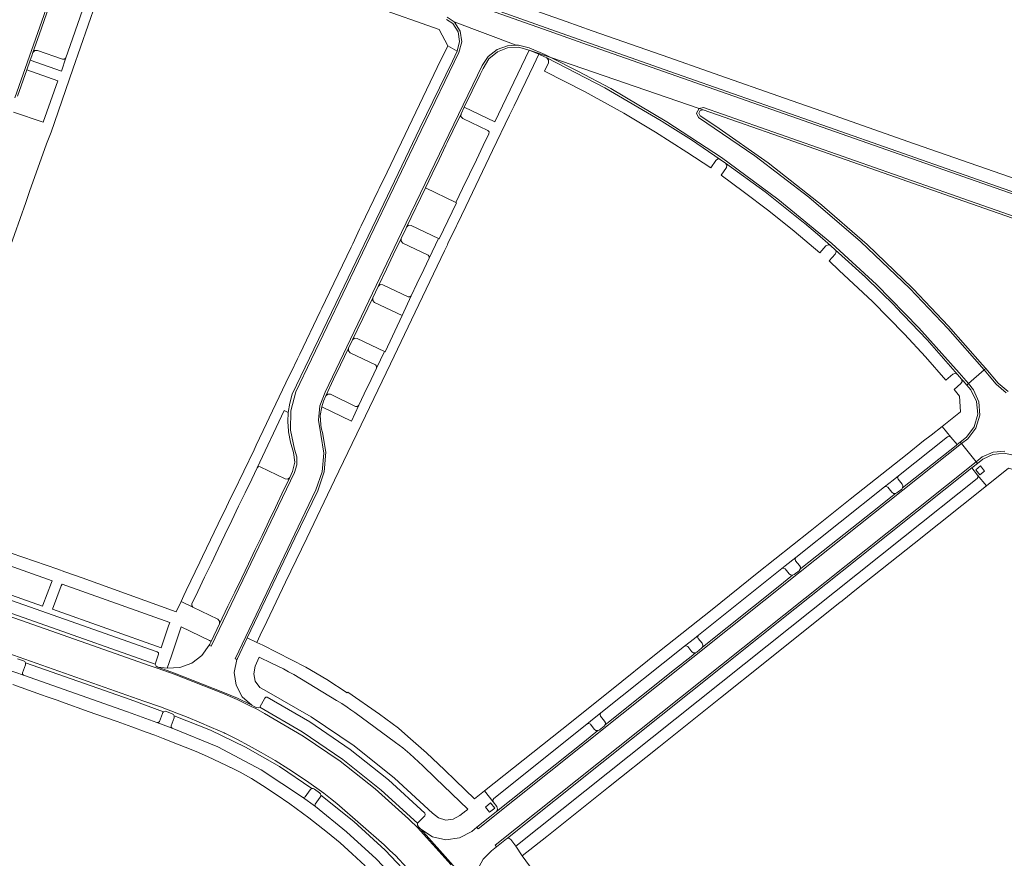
# Model space of a CAD drawing. Header units: metres. Extents: x 166325 to 190320, y 381923 to 404576.
# Tile 147 of 256: x 167646 to 167803, y 387512 to 387645. Entities that reach past the tile are written whole.
import ezdxf

# ---------------------------------------------------------------- set-up
doc = ezdxf.new("R2010")
doc.units = ezdxf.units.M
for name, color, linetype, lineweight in [('B-WE-VH-VERHARDING_ASFALT-GV', 8, 'Continuous', 18), ('B-WE-VH-VERHARDING_BETON-GV', 8, 'Continuous', 18), ('B-WE-VH-VERHARDING_BETONSTRAATSTEEN-GV', 8, 'Continuous', 18)]:
    doc.layers.add(name, color=color, linetype=linetype, lineweight=lineweight)

msp = doc.modelspace()

# ---------------------------------------------------------------- linework, layer by layer
at = {"layer": 'B-WE-VH-VERHARDING_ASFALT-GV', "flags": 128}
for points in [[(167714.88, 387510.555), (167709.514, 387516.494), (167708.266, 387517.73), (167708.067, 387517.898), (167702.768, 387522.662), (167697.164, 387527.062), (167691.278, 387531.078), (167685.137, 387534.693), (167683.725, 387535.462), (167683.013, 387535.806), (167680.738, 387536.916), (167678.411, 387537.911), (167670.701, 387540.938), (167667.985, 387541.897), (167666.894, 387542.272), (167650.145, 387548.165), (167631.453, 387554.741)], [(167629.636, 387549.391), (167665.875, 387536.654), (167668.506, 387535.729), (167671.121, 387534.762), (167672.918, 387534.057), (167674.697, 387533.31), (167676.681, 387532.448), (167678.665, 387531.585), (167678.834, 387531.51), (167679.002, 387531.434), (167679.867, 387531.022), (167680.721, 387530.588), (167682.67, 387529.548), (167684.607, 387528.487), (167686.837, 387527.194), (167689.018, 387525.821), (167691.821, 387523.928), (167694.571, 387521.957), (167695.621, 387521.154), (167696.644, 387520.317), (167700.45, 387517.06), (167704.227, 387513.769), (167705.091, 387512.849), (167706.042, 387512.018), (167707.903, 387510.009)]]:
    msp.add_lwpolyline(points, dxfattribs=at)
at = {"layer": 'B-WE-VH-VERHARDING_BETON-GV', "flags": 128}
for points in [[(167806.81, 387616.689), (167775.126, 387627.825), (167736.663, 387641.3), (167730.527, 387643.499), (167716.168, 387648.61)], [(167714.257, 387645.707), (167715.389, 387644.953), (167725.241, 387641.246), (167725.632, 387641.267), (167727.346, 387640.83), (167729.819, 387639.757), (167730.806, 387639.267), (167754.444, 387631.166), (167755.153, 387631.32), (167797.559, 387616.458), (167840.874, 387601.274)]]:
    msp.add_lwpolyline(points, dxfattribs=at)
at = {"layer": 'B-WE-VH-VERHARDING_BETONSTRAATSTEEN-GV', "flags": 128}
for points in [[(167645.294, 387632.88), (167655.585, 387662.182)], [(167655.585, 387662.182), (167645.294, 387632.88)], [(167716.168, 387648.61), (167730.527, 387643.499), (167736.663, 387641.3), (167775.126, 387627.825), (167806.81, 387616.689)], [(167716.283, 387648.941), (167732.446, 387643.164), (167750.849, 387636.682), (167775.072, 387628.196), (167796.887, 387620.545), (167815.563, 387613.983)], [(167815.563, 387613.983), (167796.887, 387620.545), (167775.072, 387628.196), (167750.849, 387636.682), (167732.446, 387643.164), (167716.283, 387648.941)], [(167805.169, 387619.817), (167792.634, 387624.205), (167788.792, 387625.543), (167774.201, 387630.654), (167769.156, 387632.436), (167755.804, 387637.104), (167749.779, 387639.214), (167737.4, 387643.564), (167733.245, 387645.047), (167721.596, 387649.174)], [(167644.352, 387608.535), (167647.05, 387616.159), (167647.656, 387617.94), (167650.35, 387625.535), (167651.067, 387627.384), (167654.548, 387637.441), (167658.226, 387647.957)], [(167645.734, 387633.119), (167647.205, 387637.33), (167647.751, 387638.871), (167647.997, 387639.572), (167648.18, 387640.088), (167649.17, 387642.912), (167649.976, 387645.197), (167650.781, 387647.473)], [(167702.715, 387647.384), (167712.976, 387643.75), (167714.344, 387641.131), (167715.844, 387640.3), (167716.246, 387641.816), (167716.004, 387643.365), (167715.158, 387644.686), (167714.136, 387645.365)], [(167655.699, 387645.774), (167654.898, 387643.49), (167654.097, 387641.206), (167653.402, 387639.224), (167652.713, 387637.117), (167647.751, 387638.871), (167647.205, 387637.33), (167652.164, 387635.575), (167649.827, 387628.951), (167645.087, 387630.59)], [(167714.136, 387645.365), (167715.158, 387644.686), (167716.004, 387643.365), (167716.246, 387641.816), (167715.844, 387640.3), (167715.087, 387638.723), (167709.917, 387628.002), (167703.56, 387614.781), (167697.207, 387601.52), (167689.549, 387585.587), (167689.143, 387584.143), (167688.907, 387582.661), (167688.844, 387581.218), (167688.943, 387579.778), (167688.956, 387579.624), (167689.243, 387577.936), (167689.736, 387576.297), (167689.966, 387574.76), (167689.589, 387573.252), (167689.168, 387572.33), (167687.904, 387569.688), (167686.872, 387567.531), (167685.829, 387565.351), (167685.558, 387564.785), (167684.74, 387563.088), (167683.655, 387560.834), (167682.567, 387558.576), (167681.477, 387556.313), (167680.381, 387554.038), (167679.292, 387551.778), (167677.947, 387548.985), (167676.607, 387546.186), (167676.391, 387545.741), (167676.308, 387545.564), (167676.614, 387545.428), (167689.905, 387573.099), (167690.269, 387574.321), (167690.274, 387575.595), (167689.921, 387576.82), (167689.261, 387579.86), (167689.333, 387582.971), (167690.133, 387585.977), (167710.134, 387627.651), (167716.136, 387640.111), (167716.596, 387641.774), (167716.341, 387643.48), (167715.416, 387644.936), (167715.389, 387644.953), (167714.257, 387645.707)], [(167803.42, 387585.812), (167801.821, 387587.217), (167800.742, 387588.507), (167799.943, 387589.467), (167797.4, 387587.29), (167798.204, 387586.308), (167799.092, 387584.364), (167799.235, 387582.231), (167798.616, 387580.186), (167797.314, 387578.491), (167796.32, 387577.713), (167798.631, 387574.801), (167799.6, 387575.591), (167801.341, 387576.342), (167803.23, 387576.506)], [(167803.756, 387586.014), (167802.167, 387587.374), (167800.192, 387589.68), (167799.943, 387589.467), (167800.742, 387588.507), (167801.821, 387587.217), (167803.42, 387585.812)], [(167803.23, 387576.506), (167801.341, 387576.342), (167799.6, 387575.591), (167798.631, 387574.801), (167798.839, 387574.539), (167799.712, 387575.23), (167801.322, 387575.975), (167803.085, 387576.173), (167804.82, 387575.805)], [(167631.884, 387557.225), (167668.007, 387544.523), (167668.189, 387544.374), (167668.203, 387544.14), (167667.681, 387542.548), (167667.812, 387542.259), (167668.08, 387542.09), (167669.616, 387541.927), (167670.27, 387543.861), (167671.841, 387548.508), (167676.352, 387546.31), (167676.607, 387546.186), (167677.947, 387548.985), (167677.952, 387549.411), (167677.664, 387549.725), (167673.689, 387551.66), (167671.813, 387552.56), (167671.016, 387550.899), (167656.032, 387556.333), (167653.288, 387557.285), (167652.156, 387557.682), (167644.728, 387560.229)], [(167715.206, 387510.465), (167710.05, 387516.24), (167709.864, 387516.434), (167709.677, 387516.628), (167709.529, 387516.898), (167709.532, 387517.205), (167703.751, 387522.483), (167697.612, 387527.341), (167691.147, 387531.755), (167684.387, 387535.703), (167684.112, 387535.583), (167683.815, 387535.627), (167683.459, 387535.798), (167683.115, 387535.993), (167680.826, 387537.105), (167678.489, 387538.11), (167670.772, 387541.139), (167668.08, 387542.09), (167667.812, 387542.259), (167667.681, 387542.548), (167630.911, 387555.496)], [(167631.453, 387554.741), (167650.145, 387548.165), (167666.894, 387542.272), (167667.985, 387541.897), (167670.701, 387540.938), (167678.411, 387537.911), (167680.738, 387536.916), (167683.013, 387535.806), (167683.725, 387535.462), (167685.137, 387534.693), (167691.278, 387531.078), (167697.164, 387527.062), (167702.768, 387522.662), (167708.067, 387517.898), (167708.266, 387517.73), (167709.514, 387516.494), (167714.88, 387510.555)], [(167707.903, 387510.009), (167706.042, 387512.018), (167705.091, 387512.849), (167704.227, 387513.769), (167700.45, 387517.06), (167696.644, 387520.317), (167695.621, 387521.154), (167694.571, 387521.957), (167691.821, 387523.928), (167689.018, 387525.821), (167686.837, 387527.194), (167684.607, 387528.487), (167682.67, 387529.548), (167680.721, 387530.588), (167679.867, 387531.022), (167679.002, 387531.434), (167678.834, 387531.51), (167678.665, 387531.585), (167676.681, 387532.448), (167674.697, 387533.31), (167672.918, 387534.057), (167671.121, 387534.762), (167668.506, 387535.729), (167665.875, 387536.654), (167629.636, 387549.391)], [(167645.723, 387543.423), (167646.664, 387543.093), (167646.879, 387542.972), (167647.003, 387542.758), (167663.68, 387536.905), (167669.029, 387534.95), (167669.25, 387535.031), (167669.485, 387535.008), (167670.406, 387534.639), (167670.592, 387534.501), (167670.704, 387534.299), (167676.5, 387532.021), (167682.111, 387529.322), (167687.508, 387526.215), (167692.661, 387522.719), (167692.89, 387522.733), (167693.1, 387522.642), (167693.907, 387522.06), (167694.062, 387521.878), (167694.116, 387521.646), (167699.382, 387517.443), (167704.341, 387512.882), (167708.97, 387507.987)], [(167702.91, 387511.531), (167698.22, 387515.84), (167693.258, 387519.833), (167691.168, 387521.352), (167684.609, 387525.68), (167677.662, 387529.353), (167670.391, 387532.334), (167667.968, 387533.249), (167665.61, 387534.12), (167663.241, 387534.963), (167646.684, 387540.787), (167644.232, 387541.647)], [(167644.998, 387539.286), (167649.564, 387537.668), (167650.426, 387537.362), (167651.062, 387537.137), (167652.032, 387536.793), (167652.738, 387536.543), (167657.162, 387534.975), (167658.212, 387534.603), (167661.459, 387533.448), (167661.628, 387533.388), (167663.944, 387532.566), (167666.252, 387531.723), (167667.642, 387531.222), (167668.937, 387530.715), (167671.524, 387529.701), (167672.477, 387529.328), (167674.24, 387528.606), (167676.017, 387527.827), (167679.056, 387526.414), (167679.499, 387526.194), (167679.708, 387526.09), (167679.757, 387526.066), (167680.361, 387525.764), (167681.22, 387525.326), (167683.021, 387524.294), (167684.796, 387523.218), (167687, 387521.792), (167689.141, 387520.269), (167692.207, 387518.052), (167695.188, 387515.722), (167697.164, 387514.053), (167699.096, 387512.332), (167701.176, 387510.374)], [(167729.597, 387507.441), (167726.227, 387512.001), (167725.204, 387513.538), (167724.416, 387514.578), (167724.091, 387514.781), (167723.721, 387514.679), (167722.134, 387513.413), (167721.321, 387512.813), (167719.975, 387511.476)]]:
    msp.add_lwpolyline(points, dxfattribs=at)
for points in [[(167652.609, 387652.666), (167651.587, 387649.771), (167650.781, 387647.473), (167649.976, 387645.197), (167649.17, 387642.912), (167648.18, 387640.088), (167648.469, 387640.388), (167648.886, 387640.399), (167652.91, 387638.997), (167653.198, 387639.019), (167653.402, 387639.224), (167654.097, 387641.206), (167654.898, 387643.49), (167655.699, 387645.774), (167656.497, 387648.051), (167657.206, 387650.073), (167657.189, 387650.372), (167656.962, 387650.568), (167652.951, 387651.955), (167652.638, 387652.242)], [(167669.616, 387541.927), (167668.08, 387542.09), (167670.772, 387541.139), (167678.489, 387538.11), (167680.826, 387537.105), (167683.115, 387535.993), (167681.563, 387537.367), (167680.581, 387539.192), (167680.289, 387541.244), (167680.724, 387543.271), (167680.427, 387543.426), (167693.295, 387570.352), (167694.307, 387573.198), (167694.591, 387576.206), (167694.129, 387579.191), (167693.707, 387581.465), (167693.93, 387583.768), (167694.78, 387585.919), (167706.996, 387611.373), (167719.824, 387637.99), (167720.821, 387639.451), (167722.211, 387640.544), (167723.866, 387641.169), (167725.241, 387641.246), (167715.389, 387644.953), (167715.416, 387644.936), (167716.341, 387643.48), (167716.596, 387641.774), (167716.136, 387640.111), (167710.134, 387627.651), (167690.133, 387585.977), (167689.333, 387582.971), (167689.261, 387579.86), (167689.921, 387576.82), (167690.274, 387575.595), (167690.269, 387574.321), (167689.905, 387573.099), (167676.614, 387545.428), (167676.308, 387545.564), (167675.12, 387543.942), (167673.512, 387542.733), (167671.624, 387542.042)], [(167673.689, 387551.66), (167673.508, 387551.884), (167673.514, 387552.172), (167674.46, 387554.147), (167675.548, 387556.402), (167676.639, 387558.676), (167677.725, 387560.936), (167678.815, 387563.197), (167679.907, 387565.469), (167680.993, 387567.726), (167682.034, 387569.892), (167683.082, 387572.071), (167683.947, 387573.871), (167688.258, 387582.999), (167688.907, 387582.661), (167689.143, 387584.143), (167689.549, 387585.587), (167697.207, 387601.52), (167703.56, 387614.781), (167709.917, 387628.002), (167715.087, 387638.723), (167715.844, 387640.3), (167714.344, 387641.131), (167713.607, 387639.621), (167713.263, 387638.916), (167704.662, 387620.991), (167703.421, 387618.388), (167703.262, 387618.054), (167700.548, 387612.442), (167700.283, 387611.892), (167699.186, 387609.588), (167698.931, 387609.055), (167695.495, 387601.874), (167694.846, 387600.52), (167694.264, 387599.321), (167694.011, 387598.764), (167690.743, 387591.969), (167690.395, 387591.249), (167689.371, 387589.106), (167689.074, 387588.519), (167685.861, 387581.808), (167685.421, 387580.901), (167683.8, 387577.491), (167683.458, 387576.743), (167680.15, 387569.921), (167679.71, 387569.005), (167678.73, 387566.97), (167678.39, 387566.258), (167675.235, 387559.704), (167674.811, 387558.804), (167672.641, 387554.294), (167672.26, 387553.491), (167671.813, 387552.56)], [(167727.358, 387640.449), (167730.806, 387639.267), (167729.819, 387639.757), (167727.346, 387640.83), (167725.632, 387641.267), (167725.241, 387641.246), (167723.866, 387641.169), (167722.211, 387640.544), (167720.821, 387639.451), (167719.824, 387637.99), (167706.996, 387611.373), (167694.78, 387585.919), (167693.93, 387583.768), (167693.707, 387581.465), (167694.129, 387579.191), (167694.591, 387576.206), (167694.307, 387573.198), (167693.295, 387570.352), (167680.427, 387543.426), (167680.724, 387543.271), (167680.808, 387543.463), (167682.368, 387546.729), (167689.974, 387562.649), (167693.607, 387570.196), (167694.628, 387573.206), (167694.89, 387576.375), (167694.379, 387579.512), (167694.233, 387580.05), (167694.129, 387580.598), (167694.094, 387580.754), (167694.025, 387582.179), (167694.238, 387583.59), (167694.526, 387584.48), (167694.886, 387585.343), (167696.151, 387587.983), (167697.248, 387590.271), (167698.524, 387592.933), (167699.165, 387594.259), (167700.806, 387597.673), (167702.409, 387600.976), (167703.27, 387602.79), (167704.578, 387605.533), (167705.67, 387607.817), (167706.929, 387610.442), (167707.653, 387611.958), (167707.783, 387612.244), (167710.786, 387618.499), (167711.859, 387620.729), (167712.957, 387623.012), (167714.051, 387625.292), (167714.262, 387625.725), (167715.158, 387627.587), (167716.465, 387630.305), (167716.983, 387631.377), (167719.514, 387636.587), (167719.981, 387637.554), (167720.909, 387639.051), (167722.261, 387640.179), (167723.901, 387640.823), (167725.66, 387640.916)], [(167728.855, 387639.806), (167727.358, 387640.449), (167721.882, 387629.013), (167716.983, 387631.377), (167716.465, 387630.305), (167716.445, 387629.872), (167716.736, 387629.551), (167720.74, 387627.644), (167720.943, 387627.427), (167720.921, 387627.131), (167720.011, 387625.238), (167718.913, 387622.956), (167717.819, 387620.679), (167716.723, 387618.4), (167715.651, 387616.171), (167715.759, 387616.119), (167713, 387610.374), (167712.892, 387610.426), (167711.388, 387607.272), (167710.524, 387605.474), (167709.427, 387603.189), (167708.521, 387601.303), (167707.071, 387598.144), (167704.371, 387592.368), (167704.263, 387592.42), (167702.996, 387589.773), (167702.116, 387587.938), (167701.015, 387585.641), (167700.153, 387583.843), (167699.003, 387581.316), (167694.238, 387583.59), (167694.025, 387582.179), (167694.094, 387580.754), (167694.129, 387580.598), (167694.233, 387580.05), (167694.379, 387579.512), (167694.89, 387576.375), (167694.628, 387573.206), (167693.607, 387570.196), (167689.974, 387562.649), (167682.368, 387546.729), (167683.875, 387546.009), (167684.435, 387547.174), (167685.489, 387549.361), (167688.48, 387555.618), (167691.85, 387562.627), (167696.271, 387571.869), (167700.516, 387580.703), (167705.196, 387590.437), (167709.14, 387598.701), (167713.818, 387608.455), (167714.289, 387609.428), (167714.383, 387609.629), (167715.759, 387612.464), (167715.846, 387612.654), (167717.234, 387615.542), (167721.515, 387624.451), (167724.225, 387630.09), (167724.942, 387631.594), (167728.034, 387638.032)], [(167728.855, 387639.806), (167729.68, 387639.445), (167730.172, 387639.222), (167739.424, 387634.449), (167748.41, 387629.191), (167748.556, 387629.087), (167753.234, 387626.133), (167757.82, 387623.037), (167758.669, 387622.455), (167764.99, 387617.841), (167771.12, 387612.977), (167771.245, 387612.875), (167773.341, 387611.133), (167775.386, 387609.332), (167776.144, 387608.645), (167780.97, 387604.235), (167785.656, 387599.675), (167785.797, 387599.546), (167790.847, 387594.251), (167795.686, 387588.763), (167796.325, 387588.017), (167796.564, 387587.741), (167797.137, 387587.065), (167797.4, 387587.29), (167795.945, 387588.993), (167789.507, 387596.191), (167782.728, 387603.069), (167775.625, 387609.612), (167767.024, 387616.722), (167758.044, 387623.347), (167749.319, 387629.03), (167740.353, 387634.326), (167735.128, 387637.123), (167730.806, 387639.267), (167727.358, 387640.449)], [(167729.786, 387637.127), (167736.162, 387633.888), (167742.415, 387630.419), (167747.491, 387627.38), (167752.48, 387624.202), (167756.313, 387621.671), (167757.118, 387622.888), (167757.438, 387623.107), (167757.82, 387623.037), (167753.234, 387626.133), (167748.556, 387629.087), (167748.41, 387629.191), (167739.424, 387634.449), (167730.172, 387639.222), (167730.439, 387638.889), (167730.414, 387638.463)], [(167754.444, 387631.166), (167730.806, 387639.267), (167735.128, 387637.123), (167740.353, 387634.326), (167749.319, 387629.03), (167758.044, 387623.347), (167767.024, 387616.722), (167775.625, 387609.612), (167782.728, 387603.069), (167789.507, 387596.191), (167795.945, 387588.993), (167797.4, 387587.29), (167799.943, 387589.467), (167794.13, 387596.06), (167788.073, 387602.431), (167780.216, 387609.933), (167771.96, 387616.995), (167763.332, 387623.595), (167754.356, 387629.715), (167754.02, 387630.437)], [(167755.104, 387630.94), (167754.444, 387631.166), (167754.02, 387630.437), (167754.356, 387629.715), (167763.332, 387623.595), (167771.96, 387616.995), (167780.216, 387609.933), (167788.073, 387602.431), (167794.13, 387596.06), (167799.943, 387589.467), (167800.192, 387589.68), (167799.656, 387590.305), (167794.239, 387596.458), (167788.599, 387602.407), (167788.486, 387602.52), (167781.231, 387609.475), (167773.64, 387616.061), (167773.507, 387616.168), (167765.473, 387622.468), (167757.131, 387628.352), (167754.597, 387629.973), (167754.387, 387630.421), (167754.616, 387630.858)], [(167755.104, 387630.94), (167773.967, 387624.335), (167795.637, 387616.758), (167814.326, 387610.207), (167832.796, 387603.734), (167845.748, 387599.182), (167849.65, 387597.81), (167852.402, 387596.826), (167853.172, 387596.508), (167853.151, 387596.618), (167852.52, 387597.153), (167845.861, 387599.509), (167840.874, 387601.274), (167797.559, 387616.458), (167755.153, 387631.32), (167754.444, 387631.166)], [(167716.465, 387630.305), (167715.158, 387627.587), (167714.262, 387625.725), (167714.051, 387625.292), (167712.957, 387623.012), (167711.859, 387620.729), (167710.786, 387618.499), (167715.651, 387616.171), (167716.723, 387618.4), (167717.819, 387620.679), (167718.913, 387622.956), (167720.011, 387625.238), (167720.921, 387627.131), (167720.943, 387627.427), (167720.74, 387627.644), (167716.736, 387629.551), (167716.445, 387629.872)], [(167757.948, 387620.533), (167761.49, 387617.94), (167765.592, 387614.836), (167769.588, 387611.598), (167773.712, 387608.162), (167774.663, 387609.256), (167775.009, 387609.438), (167775.386, 387609.332), (167773.341, 387611.133), (167771.245, 387612.875), (167771.12, 387612.977), (167764.99, 387617.841), (167758.669, 387622.455), (167758.876, 387622.127), (167758.794, 387621.748)], [(167712.892, 387610.426), (167713, 387610.374), (167715.759, 387616.119), (167715.651, 387616.171), (167710.786, 387618.499), (167707.783, 387612.244), (167708.105, 387612.531), (167708.536, 387612.504)], [(167703.27, 387602.79), (167703.591, 387603.069), (167704.015, 387603.038), (167708.012, 387601.11), (167708.304, 387601.108), (167708.521, 387601.303), (167709.427, 387603.189), (167710.524, 387605.474), (167711.388, 387607.272), (167711.399, 387607.558), (167711.202, 387607.766), (167707.205, 387609.684), (167706.908, 387610.005), (167706.929, 387610.442), (167705.67, 387607.817), (167704.578, 387605.533)], [(167795.686, 387588.763), (167790.847, 387594.251), (167785.797, 387599.546), (167785.656, 387599.675), (167780.97, 387604.235), (167776.144, 387608.645), (167776.306, 387608.295), (167776.162, 387607.937), (167775.179, 387606.847), (167776.792, 387605.346), (167782.09, 387600.366), (167787.192, 387595.187), (167790.542, 387591.548), (167793.813, 387587.839), (167794.949, 387588.816), (167795.328, 387588.94)], [(167699.165, 387594.259), (167699.485, 387594.53), (167699.903, 387594.492), (167704.263, 387592.42), (167704.371, 387592.368), (167707.071, 387598.144), (167702.683, 387600.223), (167702.387, 387600.542), (167702.409, 387600.976), (167700.806, 387597.673)], [(167698.524, 387592.933), (167697.248, 387590.271), (167696.151, 387587.983), (167694.886, 387585.343), (167695.218, 387585.612), (167695.645, 387585.601), (167699.648, 387583.659), (167699.939, 387583.646), (167700.153, 387583.843), (167701.015, 387585.641), (167702.116, 387587.938), (167702.996, 387589.773), (167703.003, 387590.052), (167702.813, 387590.257), (167698.8, 387592.194), (167698.505, 387592.505)], [(167795.595, 387577.567), (167796.112, 387577.975), (167797.097, 387578.752), (167798.34, 387580.402), (167798.904, 387582.389), (167798.712, 387584.446), (167797.79, 387586.295), (167797.137, 387587.065), (167796.564, 387587.741), (167796.325, 387588.017), (167796.429, 387587.632), (167796.224, 387587.289), (167795.111, 387586.352), (167795.994, 387585.293), (167796.119, 387582.784), (167793.197, 387580.463), (167794.622, 387578.742)], [(167797.137, 387587.065), (167797.79, 387586.295), (167798.712, 387584.446), (167798.904, 387582.389), (167798.34, 387580.402), (167797.097, 387578.752), (167796.112, 387577.975), (167796.32, 387577.713), (167797.314, 387578.491), (167798.616, 387580.186), (167799.235, 387582.231), (167799.092, 387584.364), (167798.204, 387586.308), (167797.4, 387587.29)], [(167738.787, 387534.781), (167752.127, 387545.419), (167753.694, 387546.665), (167754.347, 387547.184), (167767.63, 387557.796), (167768.159, 387558.212), (167769.88, 387559.568), (167784.031, 387570.818), (167785.392, 387571.909), (167786.243, 387572.591), (167794.082, 387578.819), (167794.369, 387578.898), (167794.622, 387578.742), (167793.197, 387580.463), (167791.471, 387579.092), (167790.252, 387578.137), (167787.622, 387576.045), (167778.565, 387568.84), (167772.166, 387563.766), (167763.718, 387557.039), (167756.512, 387551.269), (167748.139, 387544.603), (167740.185, 387538.254), (167732.528, 387532.141), (167726.382, 387527.246), (167720.227, 387522.344), (167721.618, 387520.598), (167721.547, 387520.888), (167721.699, 387521.145), (167736.558, 387532.988), (167737.118, 387533.439)], [(167710.05, 387516.24), (167715.206, 387510.465), (167716.43, 387508.887), (167719.95, 387504.348), (167719.094, 387506.041), (167718.804, 387507.916), (167719.107, 387509.789), (167719.975, 387511.476), (167721.321, 387512.813), (167722.134, 387513.413), (167721.922, 387513.686), (167784.43, 387563.491), (167798.631, 387574.801), (167796.32, 387577.713), (167770.562, 387557.248), (167719.219, 387516.315), (167719.008, 387516.584), (167718.182, 387515.89), (167716.239, 387514.84), (167714.05, 387514.539), (167711.896, 387515.027)], [(167796.32, 387577.713), (167796.112, 387577.975), (167795.595, 387577.567), (167795.439, 387577.429), (167786.916, 387570.671), (167786.764, 387570.463), (167785.969, 387569.852), (167785.764, 387569.746), (167785.237, 387569.33), (167782.103, 387566.855), (167770.962, 387558.009), (167770.554, 387557.685), (167770.395, 387557.459), (167769.609, 387556.834), (167769.347, 387556.729), (167767.05, 387554.885), (167754.992, 387545.278), (167754.849, 387545.094), (167754.073, 387544.458), (167753.855, 387544.351), (167753.166, 387543.798), (167750.526, 387541.682), (167739.973, 387533.289), (167739.445, 387532.869), (167739.306, 387532.682), (167738.523, 387532.052), (167738.29, 387531.948), (167736.15, 387530.237), (167722.107, 387519.068), (167721.059, 387518.219), (167719.008, 387516.584), (167719.219, 387516.315), (167770.562, 387557.248)], [(167795.595, 387577.567), (167794.622, 387578.742), (167794.369, 387578.898), (167794.082, 387578.819), (167786.243, 387572.591), (167786.114, 387572.329), (167786.202, 387572.05), (167786.828, 387571.266), (167786.945, 387570.979), (167786.916, 387570.671), (167795.439, 387577.429)], [(167807.19, 387570.653), (167808.738, 387571.855), (167807.518, 387573.571), (167806.35, 387574.906), (167804.82, 387575.805), (167803.085, 387576.173), (167801.322, 387575.975), (167799.712, 387575.23), (167798.839, 387574.539), (167797.959, 387573.844), (167798.878, 387572.715), (167800.284, 387570.987), (167803.816, 387573.796), (167805.252, 387573.363)], [(167798.631, 387574.801), (167784.43, 387563.491), (167721.922, 387513.686), (167722.134, 387513.413), (167723.721, 387514.679), (167723.89, 387514.822), (167738.953, 387526.814), (167753.13, 387538.121), (167769.703, 387551.365), (167784.812, 387563.365), (167797.959, 387573.844), (167798.839, 387574.539)], [(167677.947, 387548.985), (167679.292, 387551.778), (167680.381, 387554.038), (167681.477, 387556.313), (167682.567, 387558.576), (167683.655, 387560.834), (167684.74, 387563.088), (167685.558, 387564.785), (167685.829, 387565.351), (167686.872, 387567.531), (167687.904, 387569.688), (167689.168, 387572.33), (167688.845, 387572.046), (167688.417, 387572.082), (167684.444, 387574.043), (167684.162, 387574.055), (167683.947, 387573.871), (167683.082, 387572.071), (167682.034, 387569.892), (167680.993, 387567.726), (167679.907, 387565.469), (167678.815, 387563.197), (167677.725, 387560.936), (167676.639, 387558.676), (167675.548, 387556.402), (167674.46, 387554.147), (167673.514, 387552.172), (167673.508, 387551.884), (167673.689, 387551.66), (167677.664, 387549.725), (167677.952, 387549.411)], [(167725.204, 387513.538), (167787.04, 387562.807), (167798.815, 387572.15), (167798.957, 387572.42), (167798.878, 387572.715), (167797.959, 387573.844), (167784.812, 387563.365), (167769.703, 387551.365), (167753.13, 387538.121), (167738.953, 387526.814), (167723.89, 387514.822), (167723.721, 387514.679), (167724.091, 387514.781), (167724.416, 387514.578)], [(167799.314, 387574.151), (167799.958, 387573.329), (167799.219, 387572.727), (167798.575, 387573.549)], [(167726.227, 387512.001), (167730.159, 387515.086), (167740.003, 387522.931), (167748.03, 387529.333), (167757.879, 387537.195), (167764.907, 387542.804), (167775.646, 387551.369), (167776.908, 387552.379), (167777.248, 387552.641), (167779.578, 387554.513), (167788.737, 387561.805), (167800.284, 387570.987), (167798.878, 387572.715), (167798.957, 387572.42), (167798.815, 387572.15), (167787.04, 387562.807), (167725.204, 387513.538)], [(167769.88, 387559.568), (167769.747, 387559.317), (167769.832, 387559.046), (167770.463, 387558.276), (167770.601, 387557.995), (167770.554, 387557.685), (167770.962, 387558.009), (167782.103, 387566.855), (167785.237, 387569.33), (167785.764, 387569.746), (167785.434, 387569.765), (167785.172, 387569.966), (167784.542, 387570.751), (167784.3, 387570.889), (167784.031, 387570.818)], [(167649.78, 387551.972), (167649.719, 387551.813), (167632.24, 387557.974), (167633.6, 387561.805), (167628.725, 387563.536), (167628.822, 387563.82), (167651.259, 387555.853), (167651.152, 387555.572)], [(167667.681, 387542.548), (167668.203, 387544.14), (167668.189, 387544.374), (167668.007, 387544.523), (167631.884, 387557.225), (167631.649, 387557.21), (167631.49, 387557.036), (167630.911, 387555.496)], [(167754.992, 387545.278), (167767.05, 387554.885), (167769.347, 387556.729), (167769.039, 387556.774), (167768.79, 387556.962), (167768.165, 387557.742), (167767.908, 387557.876), (167767.63, 387557.796), (167754.347, 387547.184), (167754.213, 387546.928), (167754.298, 387546.651), (167754.928, 387545.874), (167755.051, 387545.586)], [(167652.706, 387555.02), (167652.819, 387555.314), (167670.003, 387549.206), (167669.903, 387548.907), (167669.822, 387548.665), (167668.651, 387545.166), (167651.285, 387551.318)], [(167691.724, 387542.051), (167684.865, 387545.557), (167684.371, 387545.784), (167683.875, 387546.009), (167682.368, 387546.729), (167680.808, 387543.463), (167680.724, 387543.271), (167680.289, 387541.244), (167680.581, 387539.192), (167681.563, 387537.367), (167683.115, 387535.993), (167683.459, 387535.798), (167683.815, 387535.627), (167684.112, 387535.583), (167684.387, 387535.703), (167685.175, 387537.134), (167685.343, 387537.287), (167685.569, 387537.267), (167692.324, 387533.341), (167698.782, 387528.941), (167704.908, 387524.091), (167710.672, 387518.816), (167710.765, 387518.602), (167710.679, 387518.386), (167709.532, 387517.205), (167709.529, 387516.898), (167709.677, 387516.628), (167709.864, 387516.434), (167710.05, 387516.24), (167711.896, 387515.027), (167714.05, 387514.539), (167716.239, 387514.84), (167718.182, 387515.89), (167719.008, 387516.584), (167721.059, 387518.219), (167722.107, 387519.068), (167722.306, 387519.439), (167722.18, 387519.84), (167721.618, 387520.598), (167720.227, 387522.344), (167718.622, 387521.065), (167715.575, 387523.984), (167713.818, 387525.69), (167710.946, 387528.387), (167708.006, 387531.009), (167706.494, 387532.361), (167703.479, 387534.584), (167698.422, 387538.109), (167698.331, 387538), (167695.067, 387540.09)], [(167738.787, 387534.781), (167738.663, 387534.521), (167738.732, 387534.242), (167739.361, 387533.478), (167739.489, 387533.185), (167739.445, 387532.869), (167739.973, 387533.289), (167750.526, 387541.682), (167753.166, 387543.798), (167753.855, 387544.351), (167753.556, 387544.367), (167753.301, 387544.523), (167752.65, 387545.362), (167752.4, 387545.492), (167752.127, 387545.419)], [(167683.633, 387542.229), (167684.072, 387543.195), (167684.283, 387543.659), (167686.224, 387542.735), (167688.15, 387541.781), (167688.973, 387541.347), (167689.781, 387540.885), (167693.192, 387538.842), (167696.593, 387536.783), (167697.442, 387536.255), (167698.282, 387535.712), (167698.911, 387535.286), (167699.531, 387534.846), (167702.789, 387532.467), (167706.037, 387530.073), (167707.181, 387529.184), (167708.283, 387528.244), (167710.361, 387526.341), (167712.393, 387524.389), (167717.552, 387519.408), (167717.336, 387519.234), (167717.228, 387519.146), (167716.3, 387518.396), (167715.233, 387517.821), (167714.027, 387517.691), (167712.861, 387518.026), (167711.909, 387518.777), (167705.862, 387524.382), (167699.406, 387529.511), (167692.578, 387534.132), (167685.418, 387538.22), (167684.365, 387538.843), (167683.65, 387539.835), (167683.392, 387541.03)], [(167646.684, 387540.787), (167663.241, 387534.963), (167665.61, 387534.12), (167667.968, 387533.249), (167668.197, 387533.258), (167668.356, 387533.423), (167668.828, 387534.705), (167668.91, 387534.843), (167669.029, 387534.95), (167663.68, 387536.905), (167647.003, 387542.758), (167647.017, 387542.594), (167646.974, 387542.436), (167646.5, 387541.167), (167646.522, 387540.943)], [(167709.532, 387517.205), (167710.679, 387518.386), (167710.765, 387518.602), (167710.672, 387518.816), (167704.908, 387524.091), (167698.782, 387528.941), (167692.324, 387533.341), (167685.569, 387537.267), (167685.343, 387537.287), (167685.175, 387537.134), (167684.387, 387535.703), (167691.147, 387531.755), (167697.612, 387527.341), (167703.751, 387522.483)], [(167670.391, 387532.334), (167677.662, 387529.353), (167684.609, 387525.68), (167691.168, 387521.352), (167691.391, 387521.301), (167691.588, 387521.419), (167692.4, 387522.524), (167692.514, 387522.644), (167692.661, 387522.719), (167687.508, 387526.215), (167682.111, 387529.322), (167676.5, 387532.021), (167670.704, 387534.299), (167670.728, 387534.134), (167670.702, 387533.97), (167670.236, 387532.719), (167670.232, 387532.494)], [(167736.558, 387532.988), (167721.699, 387521.145), (167721.547, 387520.888), (167721.618, 387520.598), (167722.18, 387519.84), (167722.306, 387519.439), (167722.107, 387519.068), (167736.15, 387530.237), (167738.29, 387531.948), (167737.972, 387531.974), (167737.722, 387532.172), (167737.118, 387532.959), (167736.843, 387533.078)], [(167694.116, 387521.646), (167694.091, 387521.493), (167694.02, 387521.355), (167693.21, 387520.241), (167693.15, 387520.027), (167693.258, 387519.833), (167698.22, 387515.84), (167702.91, 387511.531), (167707.309, 387506.926), (167707.513, 387506.834), (167707.724, 387506.907), (167708.97, 387507.987), (167704.341, 387512.882), (167699.382, 387517.443)], [(167720.353, 387519.765), (167721.183, 387520.425), (167721.843, 387519.595), (167721.013, 387518.935)]]:
    msp.add_lwpolyline(points, close=True, dxfattribs=at)

doc.saveas('drawing.dxf')
